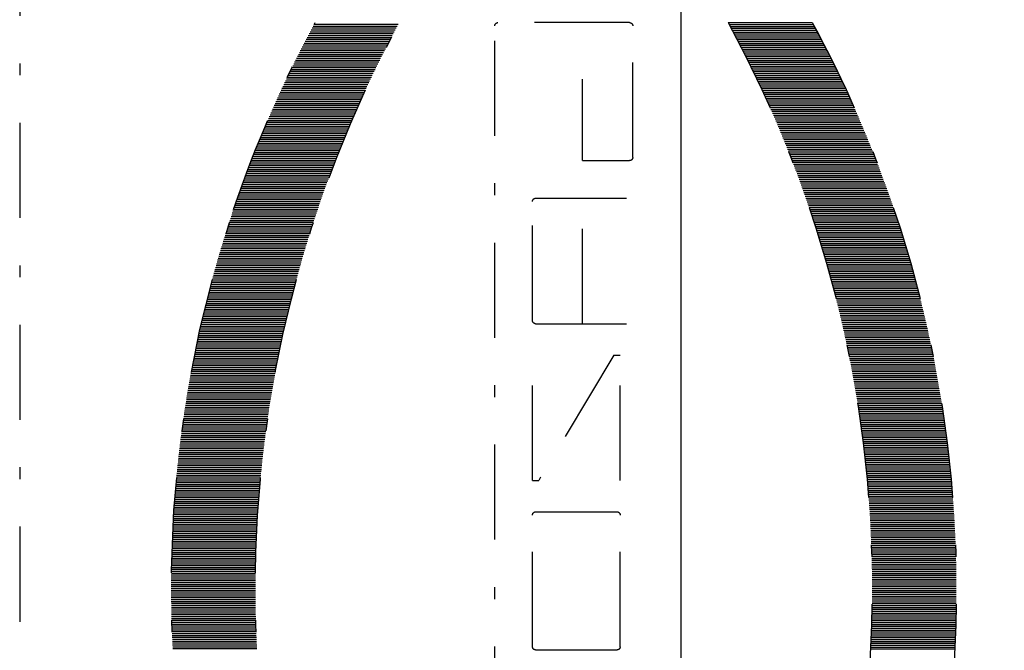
# Model space of a CAD drawing. Extents: x 33706 to 249013, y -74890 to 17912.
# Tile 157 of 256: x 123943 to 123964, y -24762 to -24748. Entities that reach past the tile are written whole.
import ezdxf

# ---------------------------------------------------------------- set-up
doc = ezdxf.new("R2010")
doc.units = 0
doc.header["$MEASUREMENT"] = 0
doc.linetypes.add('DASHDOT', pattern=[8.5, 4, -2, 0.5, -2])
for name, color, linetype in [('gaz', 1, 'Continuous'), ('LC-002-002-----0', 2, 'DASHDOT'), ('LC-010-002-----0', 1, 'Continuous')]:
    doc.layers.add(name, color=color, linetype=linetype)

# ---------------------------------------------------------------- blocks, each defined once
blk = doc.blocks.new('kdk dn40 pn50')
at = {"layer": 'LC-002-002-----0', "color": 3}
for p, q in [((-12.319, -10.163), (-12.319, -6.623)), ((-12.24, -10.155), (-12.24, -6.615)), ((-12.16, -10.147), (-12.16, -6.607)), ((-12.081, -10.14), (-12.081, -6.6)), ((-12.001, -10.132), (-12.001, -6.592)), ((-11.922, -10.125), (-11.922, -6.585)), ((-11.843, -10.118), (-11.843, -6.578)), ((-11.763, -10.111), (-11.763, -6.571)), ((-11.684, -10.104), (-11.684, -6.564)), ((-11.604, -10.097), (-11.604, -6.557)), ((-11.525, -10.09), (-11.525, -6.55)), ((-11.446, -10.084), (-11.446, -6.544)), ((-11.366, -10.077), (-11.366, -6.537)), ((-11.287, -10.071), (-11.287, -6.531)), ((-11.207, -10.065), (-11.207, -6.525)), ((-11.128, -10.059), (-11.128, -6.519)), ((-11.049, -10.053), (-11.049, -6.513)), ((-10.969, -10.047), (-10.969, -6.507)), ((-10.89, -10.042), (-10.89, -6.502)), ((-10.81, -10.036), (-10.81, -6.496)), ((-10.731, -10.031), (-10.731, -6.491)), ((-10.652, -10.026), (-10.652, -6.486)), ((-10.572, -10.02), (-10.572, -6.48)), ((-10.493, -10.015), (-10.493, -6.475)), ((-10.413, -10.01), (-10.413, -6.47)), ((-10.334, -10.006), (-10.334, -6.466)), ((-10.255, -10.001), (-10.255, -6.461)), ((-10.175, -9.997), (-10.175, -6.457)), ((-10.096, -9.992), (-10.096, -6.452)), ((-10.016, -9.988), (-10.016, -6.448)), ((-9.937, -9.984), (-9.937, -6.444)), ((-9.857, -9.98), (-9.857, -6.44)), ((-9.778, -9.976), (-9.778, -6.436)), ((-9.699, -9.972), (-9.699, -6.432)), ((-9.619, -9.969), (-9.619, -6.429)), ((-9.54, -9.965), (-9.54, -6.425)), ((-9.46, -9.962), (-9.46, -6.422)), ((-9.381, -9.959), (-9.381, -6.419)), ((-9.302, -9.956), (-9.302, -6.416)), ((-9.222, -9.953), (-9.222, -6.413)), ((-9.143, -9.95), (-9.143, -6.41)), ((-9.063, -9.947), (-9.063, -6.407)), ((-8.984, -9.944), (-8.984, -6.404)), ((-8.905, -9.942), (-8.905, -6.402)), ((-8.825, -9.94), (-8.825, -6.4)), ((-8.746, -9.937), (-8.746, -6.397)), ((-8.666, -9.935), (-8.666, -6.395)), ((-8.587, -9.933), (-8.587, -6.393)), ((-8.508, -9.931), (-8.508, -6.391)), ((-8.428, -9.93), (-8.428, -6.39)), ((-8.349, -9.928), (-8.349, -6.388)), ((-8.269, -9.927), (-8.269, -6.387)), ((-8.19, -9.925), (-8.19, -6.385)), ((-8.111, -9.924), (-8.111, -6.384)), ((-8.031, -9.923), (-8.031, -6.383)), ((-7.952, -9.922), (-7.952, -6.382)), ((-7.872, -9.921), (-7.872, -6.381)), ((-7.793, -9.921), (-7.793, -6.381)), ((-7.713, -9.92), (-7.713, -6.38)), ((-7.634, -9.92), (-7.634, -6.38)), ((-7.555, -9.919), (-7.555, -6.379)), ((-7.475, -9.919), (-7.475, -6.379)), ((-7.396, -9.919), (-7.396, -6.379)), ((-7.316, -9.919), (-7.316, -6.379)), ((-7.237, -9.919), (-7.237, -6.379)), ((-7.158, -9.92), (-7.158, -6.38)), ((-7.078, -9.92), (-7.078, -6.38)), ((-6.999, -9.921), (-6.999, -6.381)), ((-6.919, -9.921), (-6.919, -6.381)), ((-6.84, -9.922), (-6.84, -6.382)), ((-6.761, -9.923), (-6.761, -6.383)), ((-6.681, -9.924), (-6.681, -6.384)), ((-6.602, -9.925), (-6.602, -6.385)), ((-6.522, -9.927), (-6.522, -6.387)), ((-6.443, -9.928), (-6.443, -6.388)), ((-6.364, -9.93), (-6.364, -6.39)), ((-6.284, -9.931), (-6.284, -6.391)), ((-6.205, -9.933), (-6.205, -6.393)), ((-6.125, -9.935), (-6.125, -6.395)), ((-6.046, -9.937), (-6.046, -6.397)), ((-5.967, -9.94), (-5.967, -6.4)), ((-5.887, -9.942), (-5.887, -6.402)), ((-5.808, -9.944), (-5.808, -6.404)), ((-5.728, -9.947), (-5.728, -6.407)), ((-5.649, -9.95), (-5.649, -6.41)), ((-5.569, -9.953), (-5.569, -6.413)), ((-5.49, -9.956), (-5.49, -6.416)), ((-5.411, -9.959), (-5.411, -6.419)), ((-5.331, -9.962), (-5.331, -6.422)), ((-5.252, -9.965), (-5.252, -6.425)), ((-5.172, -9.969), (-5.172, -6.429)), ((-5.093, -9.972), (-5.093, -6.432)), ((-5.014, -9.976), (-5.014, -6.436)), ((-4.934, -9.98), (-4.934, -6.44)), ((-4.855, -9.984), (-4.855, -6.444)), ((-15.495, -10.581), (-15.495, -7.041)), ((-15.416, -10.568), (-15.416, -7.028)), ((-15.337, -10.556), (-15.337, -7.016)), ((-15.257, -10.543), (-15.257, -7.003)), ((-15.178, -10.53), (-15.178, -6.99)), ((-15.098, -10.518), (-15.098, -6.978)), ((-15.019, -10.505), (-15.019, -6.965)), ((-14.94, -10.493), (-14.94, -6.953)), ((-14.86, -10.481), (-14.86, -6.941)), ((-14.781, -10.469), (-14.781, -6.929)), ((-14.701, -10.457), (-14.701, -6.917)), ((-14.622, -10.446), (-14.622, -6.906)), ((-14.543, -10.434), (-14.543, -6.894)), ((-14.463, -10.423), (-14.463, -6.883)), ((-14.384, -10.411), (-14.384, -6.871)), ((-14.304, -10.4), (-14.304, -6.86)), ((-14.225, -10.389), (-14.225, -6.849)), ((-14.145, -10.378), (-14.145, -6.838)), ((-14.066, -10.367), (-14.066, -6.827)), ((-13.987, -10.357), (-13.987, -6.817)), ((-13.907, -10.346), (-13.907, -6.806)), ((-13.828, -10.336), (-13.828, -6.796)), ((-13.748, -10.325), (-13.748, -6.785)), ((-13.669, -10.315), (-13.669, -6.775)), ((-13.59, -10.305), (-13.59, -6.765)), ((-13.51, -10.295), (-13.51, -6.755)), ((-13.431, -10.286), (-13.431, -6.746)), ((-13.351, -10.276), (-13.351, -6.736)), ((-13.272, -10.267), (-13.272, -6.727)), ((-13.193, -10.257), (-13.193, -6.717)), ((-13.113, -10.248), (-13.113, -6.708)), ((-13.034, -10.239), (-13.034, -6.699)), ((-12.954, -10.23), (-12.954, -6.69)), ((-12.875, -10.221), (-12.875, -6.681)), ((-12.796, -10.212), (-12.796, -6.672)), ((-12.716, -10.204), (-12.716, -6.664)), ((-12.637, -10.195), (-12.637, -6.655)), ((-12.557, -10.187), (-12.557, -6.647)), ((-12.478, -10.179), (-12.478, -6.639)), ((-12.399, -10.171), (-12.399, -6.631)), ((-17.639, -10.983), (-17.639, -7.443)), ((-17.56, -10.966), (-17.56, -7.426)), ((-17.481, -10.95), (-17.481, -7.41)), ((-17.401, -10.933), (-17.401, -7.393)), ((-17.322, -10.917), (-17.322, -7.377)), ((-17.242, -10.901), (-17.242, -7.361)), ((-17.163, -10.885), (-17.163, -7.345)), ((-17.084, -10.869), (-17.084, -7.329)), ((-17.004, -10.854), (-17.004, -7.314)), ((-16.925, -10.838), (-16.925, -7.298)), ((-16.845, -10.823), (-16.845, -7.283)), ((-16.766, -10.808), (-16.766, -7.268)), ((-16.687, -10.792), (-16.687, -7.252)), ((-16.607, -10.777), (-16.607, -7.237)), ((-16.528, -10.763), (-16.528, -7.223)), ((-16.448, -10.748), (-16.448, -7.208)), ((-16.369, -10.733), (-16.369, -7.193)), ((-16.289, -10.719), (-16.289, -7.179)), ((-16.21, -10.704), (-16.21, -7.164)), ((-16.131, -10.69), (-16.131, -7.15)), ((-16.051, -10.676), (-16.051, -7.136)), ((-15.972, -10.662), (-15.972, -7.122)), ((-15.892, -10.648), (-15.892, -7.108)), ((-15.813, -10.635), (-15.813, -7.095)), ((-15.734, -10.621), (-15.734, -7.081)), ((-15.654, -10.608), (-15.654, -7.068)), ((-15.575, -10.595), (-15.575, -7.055)), ((-19.466, -11.402), (-19.466, -7.862)), ((-19.386, -11.383), (-19.386, -7.843)), ((-19.307, -11.363), (-19.307, -7.823)), ((-19.228, -11.343), (-19.228, -7.803)), ((-19.148, -11.324), (-19.148, -7.784)), ((-19.069, -11.305), (-19.069, -7.765)), ((-18.989, -11.286), (-18.989, -7.746)), ((-18.91, -11.267), (-18.91, -7.727)), ((-18.831, -11.248), (-18.831, -7.708)), ((-18.751, -11.23), (-18.751, -7.69)), ((-18.672, -11.211), (-18.672, -7.671)), ((-18.592, -11.193), (-18.592, -7.653)), ((-18.513, -11.174), (-18.513, -7.634)), ((-18.433, -11.156), (-18.433, -7.616)), ((-18.354, -11.138), (-18.354, -7.598)), ((-18.275, -11.121), (-18.275, -7.581)), ((-18.195, -11.103), (-18.195, -7.563)), ((-18.116, -11.085), (-18.116, -7.545)), ((-18.036, -11.068), (-18.036, -7.528)), ((-17.957, -11.051), (-17.957, -7.511)), ((-17.878, -11.033), (-17.878, -7.493)), ((-17.798, -11.016), (-17.798, -7.476)), ((-17.719, -11), (-17.719, -7.46)), ((-21.054, -11.827), (-21.054, -8.287)), ((-20.975, -11.804), (-20.975, -8.264)), ((-20.895, -11.782), (-20.895, -8.242)), ((-20.816, -11.759), (-20.816, -8.219)), ((-20.736, -11.737), (-20.736, -8.197)), ((-20.657, -11.715), (-20.657, -8.175)), ((-20.577, -11.693), (-20.577, -8.153)), ((-20.498, -11.672), (-20.498, -8.132)), ((-20.419, -11.65), (-20.419, -8.11)), ((-20.339, -11.629), (-20.339, -8.089)), ((-20.26, -11.607), (-20.26, -8.067)), ((-20.18, -11.586), (-20.18, -8.046)), ((-20.101, -11.565), (-20.101, -8.025)), ((-20.022, -11.544), (-20.022, -8.004)), ((-19.942, -11.524), (-19.942, -7.984)), ((-19.863, -11.503), (-19.863, -7.963)), ((-19.783, -11.483), (-19.783, -7.943)), ((-19.704, -11.462), (-19.704, -7.922)), ((-19.625, -11.442), (-19.625, -7.902)), ((-19.545, -11.422), (-19.545, -7.882)), ((-22.404, -12.232), (-22.404, -8.692)), ((-22.324, -12.207), (-22.324, -8.667)), ((-22.245, -12.182), (-22.245, -8.642)), ((-22.166, -12.157), (-22.166, -8.617)), ((-22.086, -12.133), (-22.086, -8.593)), ((-22.007, -12.108), (-22.007, -8.568)), ((-21.927, -12.084), (-21.927, -8.544)), ((-21.848, -12.06), (-21.848, -8.52)), ((-21.769, -12.036), (-21.769, -8.496)), ((-21.689, -12.012), (-21.689, -8.472)), ((-21.61, -11.988), (-21.61, -8.448)), ((-21.53, -11.965), (-21.53, -8.425)), ((-21.451, -11.941), (-21.451, -8.401)), ((-21.372, -11.918), (-21.372, -8.378)), ((-21.292, -11.895), (-21.292, -8.355)), ((-21.213, -11.872), (-21.213, -8.332)), ((-21.133, -11.849), (-21.133, -8.309)), ((-23.674, -12.652), (-23.674, -9.112)), ((-23.595, -12.624), (-23.595, -9.084)), ((-23.516, -12.597), (-23.516, -9.057)), ((-23.436, -12.57), (-23.436, -9.03)), ((-23.357, -12.543), (-23.357, -9.003)), ((-23.277, -12.516), (-23.277, -8.976)), ((-23.198, -12.49), (-23.198, -8.95)), ((-23.119, -12.463), (-23.119, -8.923)), ((-23.039, -12.437), (-23.039, -8.897)), ((-22.96, -12.411), (-22.96, -8.871)), ((-22.88, -12.385), (-22.88, -8.845)), ((-22.801, -12.359), (-22.801, -8.819)), ((-22.721, -12.333), (-22.721, -8.793)), ((-22.642, -12.308), (-22.642, -8.768)), ((-22.563, -12.282), (-22.563, -8.742)), ((-22.483, -12.257), (-22.483, -8.717)), ((-24.786, -13.051), (-24.786, -9.511)), ((-24.707, -13.021), (-24.707, -9.481)), ((-24.627, -12.992), (-24.627, -9.452)), ((-24.548, -12.963), (-24.548, -9.423)), ((-24.468, -12.934), (-24.468, -9.394)), ((-24.389, -12.905), (-24.389, -9.365)), ((-24.31, -12.876), (-24.31, -9.336)), ((-24.23, -12.847), (-24.23, -9.307)), ((-24.151, -12.819), (-24.151, -9.279)), ((-24.071, -12.791), (-24.071, -9.251)), ((-23.992, -12.763), (-23.992, -9.223)), ((-23.913, -12.735), (-23.913, -9.195)), ((-23.833, -12.707), (-23.833, -9.167)), ((-23.754, -12.679), (-23.754, -9.139)), ((-25.898, -13.48), (-25.898, -9.94)), ((-25.818, -13.448), (-25.818, -9.908)), ((-25.739, -13.416), (-25.739, -9.876)), ((-25.66, -13.385), (-25.66, -9.845)), ((-25.58, -13.354), (-25.58, -9.814)), ((-25.501, -13.323), (-25.501, -9.783)), ((-25.421, -13.292), (-25.421, -9.752)), ((-25.342, -13.261), (-25.342, -9.721)), ((-25.263, -13.231), (-25.263, -9.691)), ((-25.183, -13.2), (-25.183, -9.66)), ((-25.104, -13.17), (-25.104, -9.63)), ((-25.024, -13.14), (-25.024, -9.6)), ((-24.945, -13.11), (-24.945, -9.57)), ((-24.865, -13.08), (-24.865, -9.54)), ((-26.851, -13.872), (-26.851, -10.332)), ((-26.771, -13.838), (-26.771, -10.298)), ((-26.692, -13.805), (-26.692, -10.265)), ((-26.612, -13.772), (-26.612, -10.232)), ((-26.533, -13.738), (-26.533, -10.198)), ((-26.454, -13.706), (-26.454, -10.166)), ((-26.374, -13.673), (-26.374, -10.133)), ((-26.295, -13.64), (-26.295, -10.1)), ((-26.215, -13.608), (-26.215, -10.068)), ((-26.136, -13.575), (-26.136, -10.035)), ((-26.057, -13.543), (-26.057, -10.003)), ((-25.977, -13.511), (-25.977, -9.971)), ((-27.804, -14.287), (-27.804, -10.747)), ((-27.724, -14.252), (-27.724, -10.712)), ((-27.645, -14.217), (-27.645, -10.677)), ((-27.565, -14.181), (-27.565, -10.641)), ((-27.486, -14.146), (-27.486, -10.606)), ((-27.407, -14.111), (-27.407, -10.571)), ((-27.327, -14.077), (-27.327, -10.537)), ((-27.248, -14.042), (-27.248, -10.502)), ((-27.168, -14.008), (-27.168, -10.468)), ((-27.089, -13.974), (-27.089, -10.434)), ((-27.01, -13.939), (-27.01, -10.399)), ((-26.93, -13.906), (-26.93, -10.366)), ((-28.756, -14.727), (-28.756, -11.187)), ((-28.677, -14.69), (-28.677, -11.15)), ((-28.598, -14.652), (-28.598, -11.112)), ((-28.518, -14.615), (-28.518, -11.075)), ((-28.439, -14.578), (-28.439, -11.038)), ((-28.359, -14.541), (-28.359, -11.001)), ((-28.28, -14.504), (-28.28, -10.964)), ((-28.201, -14.468), (-28.201, -10.928)), ((-28.121, -14.431), (-28.121, -10.891)), ((-28.042, -14.395), (-28.042, -10.855)), ((-27.962, -14.359), (-27.962, -10.819)), ((-27.883, -14.323), (-27.883, -10.783)), ((-29.551, -15.112), (-29.551, -11.572)), ((-29.471, -15.073), (-29.471, -11.533)), ((-29.392, -15.034), (-29.392, -11.494)), ((-29.312, -14.995), (-29.312, -11.455)), ((-29.233, -14.956), (-29.233, -11.416)), ((-29.154, -14.918), (-29.154, -11.378)), ((-29.074, -14.879), (-29.074, -11.339)), ((-28.995, -14.841), (-28.995, -11.301)), ((-28.915, -14.803), (-28.915, -11.263)), ((-28.836, -14.765), (-28.836, -11.225)), ((-30.424, -15.556), (-30.424, -12.016)), ((-30.345, -15.515), (-30.345, -11.975)), ((-30.265, -15.474), (-30.265, -11.934)), ((-30.186, -15.433), (-30.186, -11.893)), ((-30.106, -15.392), (-30.106, -11.852)), ((-30.027, -15.352), (-30.027, -11.812)), ((-29.948, -15.311), (-29.948, -11.771)), ((-29.868, -15.271), (-29.868, -11.731)), ((-29.789, -15.231), (-29.789, -11.691)), ((-29.709, -15.191), (-29.709, -11.651)), ((-29.63, -15.152), (-29.63, -11.612)), ((-31.139, -15.936), (-31.139, -12.396)), ((-31.059, -15.893), (-31.059, -12.353)), ((-30.98, -15.85), (-30.98, -12.31)), ((-30.9, -15.808), (-30.9, -12.268)), ((-30.821, -15.765), (-30.821, -12.225)), ((-30.742, -15.723), (-30.742, -12.183)), ((-30.662, -15.681), (-30.662, -12.141)), ((-30.583, -15.639), (-30.583, -12.099)), ((-30.503, -15.598), (-30.503, -12.058)), ((-31.218, -25.671), (-31.218, -20.128)), ((16.047, -19.995), (-31.085, -19.995)), ((-23.825, -21.713), (-23.825, -25.54)), ((-18.677, -21.579), (-23.691, -21.579)), ((-18.544, -21.713), (-18.544, -25.54)), ((-11.942, -21.579), (-17.223, -21.579)), ((-17.223, -25.012), (-11.942, -21.843)), ((-11.942, -21.579), (-11.942, -21.843)), ((-10.622, -21.713), (-10.622, -25.143)), ((-4.946, -21.579), (-10.489, -21.579)), ((-4.813, -21.713), (-4.813, -25.143)), ((-25.409, -23.692), (-28.842, -23.692)), ((-25.409, -23.692), (-25.409, -25.671)), ((-18.544, -23.692), (-23.825, -23.692)), ((-17.223, -25.012), (-17.223, -25.276)), ((-11.942, -25.276), (-17.223, -25.276)), ((-4.946, -25.276), (-10.489, -25.276)), ((-25.542, -25.804), (-31.085, -25.804)), ((-31.218, -29.82), (-31.218, -33.36)), ((-31.139, -29.863), (-31.139, -33.403)), ((-31.059, -29.906), (-31.059, -33.446)), ((-30.98, -29.949), (-30.98, -33.489)), ((-30.9, -29.991), (-30.9, -33.531)), ((-30.821, -30.034), (-30.821, -33.574)), ((-30.742, -30.076), (-30.742, -33.616)), ((-30.662, -30.118), (-30.662, -33.658)), ((-30.583, -30.16), (-30.583, -33.7)), ((-30.503, -30.201), (-30.503, -33.741)), ((-30.424, -30.243), (-30.424, -33.783)), ((-30.345, -30.284), (-30.345, -33.824)), ((-30.265, -30.325), (-30.265, -33.865)), ((-30.186, -30.366), (-30.186, -33.906)), ((-30.106, -30.407), (-30.106, -33.947)), ((-30.027, -30.447), (-30.027, -33.987)), ((-29.948, -30.488), (-29.948, -34.028)), ((-29.868, -30.528), (-29.868, -34.068)), ((-29.789, -30.568), (-29.789, -34.108)), ((-29.709, -30.608), (-29.709, -34.148)), ((-29.63, -30.647), (-29.63, -34.187)), ((-29.551, -30.687), (-29.551, -34.227)), ((-29.471, -30.726), (-29.471, -34.266)), ((-29.392, -30.765), (-29.392, -34.305)), ((-29.312, -30.804), (-29.312, -34.344)), ((-29.233, -30.843), (-29.233, -34.383)), ((-29.154, -30.882), (-29.154, -34.422)), ((-29.074, -30.92), (-29.074, -34.46)), ((-28.995, -30.958), (-28.995, -34.498)), ((-28.915, -30.996), (-28.915, -34.536)), ((-28.836, -31.034), (-28.836, -34.574)), ((-28.756, -31.072), (-28.756, -34.612)), ((-28.677, -31.11), (-28.677, -34.65)), ((-28.598, -31.147), (-28.598, -34.687)), ((-28.518, -31.184), (-28.518, -34.724)), ((-28.439, -31.221), (-28.439, -34.761)), ((-28.359, -31.258), (-28.359, -34.798)), ((-28.28, -31.295), (-28.28, -34.835)), ((-28.201, -31.331), (-28.201, -34.871)), ((-28.121, -31.368), (-28.121, -34.908)), ((-28.042, -31.404), (-28.042, -34.944)), ((-27.962, -31.44), (-27.962, -34.98)), ((-27.883, -31.476), (-27.883, -35.016)), ((-27.804, -31.512), (-27.804, -35.052)), ((-27.724, -31.547), (-27.724, -35.087)), ((-27.645, -31.583), (-27.645, -35.123)), ((-27.565, -31.618), (-27.565, -35.158)), ((-27.486, -31.653), (-27.486, -35.193)), ((-27.407, -31.688), (-27.407, -35.228)), ((-27.327, -31.722), (-27.327, -35.262)), ((-27.248, -31.757), (-27.248, -35.297)), ((-27.168, -31.791), (-27.168, -35.331)), ((-27.089, -31.826), (-27.089, -35.366)), ((-27.01, -31.86), (-27.01, -35.4)), ((-26.93, -31.894), (-26.93, -35.434)), ((-26.851, -31.927), (-26.851, -35.467)), ((-26.771, -31.961), (-26.771, -35.501)), ((-26.692, -31.994), (-26.692, -35.534)), ((-26.612, -32.028), (-26.612, -35.568)), ((-26.533, -32.061), (-26.533, -35.601)), ((-26.454, -32.094), (-26.454, -35.634)), ((-26.374, -32.126), (-26.374, -35.666)), ((-26.295, -32.159), (-26.295, -35.699)), ((-26.215, -32.191), (-26.215, -35.731)), ((-26.136, -32.224), (-26.136, -35.764)), ((-26.057, -32.256), (-26.057, -35.796)), ((-25.977, -32.288), (-25.977, -35.828)), ((-25.898, -32.32), (-25.898, -35.86)), ((-25.818, -32.351), (-25.818, -35.891)), ((-25.739, -32.383), (-25.739, -35.923)), ((-25.66, -32.414), (-25.66, -35.954)), ((-25.58, -32.445), (-25.58, -35.985)), ((-25.501, -32.476), (-25.501, -36.016)), ((-25.421, -32.507), (-25.421, -36.047)), ((-25.342, -32.538), (-25.342, -36.078)), ((-25.263, -32.568), (-25.263, -36.108)), ((-25.183, -32.599), (-25.183, -36.139)), ((-25.104, -32.629), (-25.104, -36.169)), ((-25.024, -32.659), (-25.024, -36.199)), ((-24.945, -32.689), (-24.945, -36.229)), ((-24.865, -32.719), (-24.865, -36.259)), ((-24.786, -32.749), (-24.786, -36.289)), ((-24.707, -32.778), (-24.707, -36.318)), ((-24.627, -32.807), (-24.627, -36.347)), ((-24.548, -32.837), (-24.548, -36.377)), ((-24.468, -32.866), (-24.468, -36.406)), ((-24.389, -32.894), (-24.389, -36.434)), ((-24.31, -32.923), (-24.31, -36.463)), ((-24.23, -32.952), (-24.23, -36.492)), ((-24.151, -32.98), (-24.151, -36.52)), ((-24.071, -33.008), (-24.071, -36.548)), ((-23.992, -33.036), (-23.992, -36.576)), ((-23.913, -33.064), (-23.913, -36.604)), ((-23.833, -33.092), (-23.833, -36.632)), ((-23.754, -33.12), (-23.754, -36.66)), ((-23.674, -33.147), (-23.674, -36.687)), ((-23.595, -33.175), (-23.595, -36.715)), ((-23.516, -33.202), (-23.516, -36.742)), ((-23.436, -33.229), (-23.436, -36.769)), ((-23.357, -33.256), (-23.357, -36.796)), ((-23.277, -33.283), (-23.277, -36.823)), ((-23.198, -33.309), (-23.198, -36.849)), ((-23.119, -33.336), (-23.119, -36.876)), ((-23.039, -33.362), (-23.039, -36.902)), ((-22.96, -33.388), (-22.96, -36.928)), ((-22.88, -33.414), (-22.88, -36.954)), ((-22.801, -33.44), (-22.801, -36.98)), ((-22.721, -33.466), (-22.721, -37.006)), ((-22.642, -33.491), (-22.642, -37.031)), ((-22.563, -33.517), (-22.563, -37.057)), ((-22.483, -33.542), (-22.483, -37.082)), ((-22.404, -33.567), (-22.404, -37.107)), ((-22.324, -33.592), (-22.324, -37.132)), ((-22.245, -33.617), (-22.245, -37.157)), ((-22.166, -33.642), (-22.166, -37.182)), ((-22.086, -33.666), (-22.086, -37.206)), ((-22.007, -33.691), (-22.007, -37.231)), ((-21.927, -33.715), (-21.927, -37.255)), ((-21.848, -33.739), (-21.848, -37.279)), ((-21.769, -33.763), (-21.769, -37.303)), ((-21.689, -33.787), (-21.689, -37.327)), ((-21.61, -33.811), (-21.61, -37.351)), ((-21.53, -33.834), (-21.53, -37.374)), ((-21.451, -33.858), (-21.451, -37.398)), ((-21.372, -33.881), (-21.372, -37.421)), ((-21.292, -33.904), (-21.292, -37.444)), ((-21.213, -33.927), (-21.213, -37.467)), ((-21.133, -33.95), (-21.133, -37.49)), ((-21.054, -33.973), (-21.054, -37.513)), ((-20.975, -33.995), (-20.975, -37.535)), ((-20.895, -34.018), (-20.895, -37.558)), ((-20.816, -34.04), (-20.816, -37.58)), ((-20.736, -34.062), (-20.736, -37.602)), ((-20.657, -34.084), (-20.657, -37.624)), ((-20.577, -34.106), (-20.577, -37.646)), ((-20.498, -34.127), (-20.498, -37.667)), ((-20.419, -34.149), (-20.419, -37.689)), ((-20.339, -34.17), (-20.339, -37.71)), ((-20.26, -34.192), (-20.26, -37.732)), ((-20.18, -34.213), (-20.18, -37.753)), ((-20.101, -34.234), (-20.101, -37.774)), ((-20.022, -34.255), (-20.022, -37.795)), ((-19.942, -34.275), (-19.942, -37.815)), ((-19.863, -34.296), (-19.863, -37.836)), ((-19.783, -34.316), (-19.783, -37.856)), ((-19.704, -34.337), (-19.704, -37.877)), ((-19.625, -34.357), (-19.625, -37.897)), ((-19.545, -34.377), (-19.545, -37.917)), ((-19.466, -34.397), (-19.466, -37.937)), ((-19.386, -34.417), (-19.386, -37.957)), ((-19.307, -34.436), (-19.307, -37.976)), ((-19.228, -34.456), (-19.228, -37.996)), ((-19.148, -34.475), (-19.148, -38.015)), ((-19.069, -34.494), (-19.069, -38.034)), ((-18.989, -34.513), (-18.989, -38.053)), ((-18.91, -34.532), (-18.91, -38.072)), ((-18.831, -34.551), (-18.831, -38.091)), ((-18.751, -34.57), (-18.751, -38.11)), ((-18.672, -34.588), (-18.672, -38.128)), ((-18.592, -34.606), (-18.592, -38.146)), ((-18.513, -34.625), (-18.513, -38.165)), ((-18.433, -34.643), (-18.433, -38.183)), ((-18.354, -34.661), (-18.354, -38.201)), ((-18.275, -34.679), (-18.275, -38.219)), ((-18.195, -34.696), (-18.195, -38.236)), ((-18.116, -34.714), (-18.116, -38.254)), ((-18.036, -34.731), (-18.036, -38.271)), ((-17.957, -34.748), (-17.957, -38.288)), ((-17.878, -34.766), (-17.878, -38.306)), ((-17.798, -34.783), (-17.798, -38.323)), ((-17.719, -34.8), (-17.719, -38.34)), ((-17.639, -34.816), (-17.639, -38.356)), ((-17.56, -34.833), (-17.56, -38.373)), ((-17.481, -34.849), (-17.481, -38.389)), ((-17.401, -34.866), (-17.401, -38.406)), ((-17.322, -34.882), (-17.322, -38.422)), ((-17.242, -34.898), (-17.242, -38.438)), ((-17.163, -34.914), (-17.163, -38.454)), ((-17.084, -34.93), (-17.084, -38.47)), ((-17.004, -34.945), (-17.004, -38.485)), ((-16.925, -34.961), (-16.925, -38.501)), ((-16.845, -34.976), (-16.845, -38.516)), ((-16.766, -34.992), (-16.766, -38.532)), ((-16.687, -35.007), (-16.687, -38.547)), ((-16.607, -35.022), (-16.607, -38.562)), ((-16.528, -35.037), (-16.528, -38.577)), ((-16.448, -35.051), (-16.448, -38.591)), ((-16.369, -35.066), (-16.369, -38.606)), ((-16.289, -35.08), (-16.289, -38.62)), ((-16.21, -35.095), (-16.21, -38.635)), ((-16.131, -35.109), (-16.131, -38.649)), ((-16.051, -35.123), (-16.051, -38.663)), ((-15.972, -35.137), (-15.972, -38.677)), ((-15.892, -35.151), (-15.892, -38.691)), ((-15.813, -35.164), (-15.813, -38.704)), ((-15.734, -35.178), (-15.734, -38.718)), ((-15.654, -35.191), (-15.654, -38.731)), ((-15.575, -35.205), (-15.575, -38.745)), ((-15.495, -35.218), (-15.495, -38.758)), ((-15.416, -35.231), (-15.416, -38.771)), ((-15.337, -35.244), (-15.337, -38.784)), ((-15.257, -35.256), (-15.257, -38.796)), ((-15.178, -35.269), (-15.178, -38.809)), ((-15.098, -35.281), (-15.098, -38.821)), ((-15.019, -35.294), (-15.019, -38.834)), ((-14.94, -35.306), (-14.94, -38.846)), ((-14.86, -35.318), (-14.86, -38.858)), ((-14.781, -35.33), (-14.781, -38.87)), ((-14.701, -35.342), (-14.701, -38.882)), ((-14.622, -35.354), (-14.622, -38.894)), ((-14.543, -35.365), (-14.543, -38.905)), ((-14.463, -35.377), (-14.463, -38.917)), ((-14.384, -35.388), (-14.384, -38.928)), ((-14.304, -35.399), (-14.304, -38.939)), ((-14.225, -35.41), (-14.225, -38.95)), ((-14.145, -35.421), (-14.145, -38.961)), ((-14.066, -35.432), (-14.066, -38.972)), ((-13.987, -35.442), (-13.987, -38.982)), ((-13.907, -35.453), (-13.907, -38.993)), ((-13.828, -35.463), (-13.828, -39.003)), ((-13.748, -35.474), (-13.748, -39.014)), ((-13.669, -35.484), (-13.669, -39.024)), ((-13.59, -35.494), (-13.59, -39.034)), ((-13.51, -35.504), (-13.51, -39.044)), ((-13.431, -35.513), (-13.431, -39.053)), ((-13.351, -35.523), (-13.351, -39.063)), ((-13.272, -35.532), (-13.272, -39.072)), ((-13.193, -35.542), (-13.193, -39.082)), ((-13.113, -35.551), (-13.113, -39.091)), ((-13.034, -35.56), (-13.034, -39.1)), ((-12.954, -35.569), (-12.954, -39.109)), ((-12.875, -35.578), (-12.875, -39.118)), ((-12.796, -35.587), (-12.796, -39.127)), ((-12.716, -35.595), (-12.716, -39.135)), ((-12.637, -35.604), (-12.637, -39.144)), ((-12.557, -35.612), (-12.557, -39.152)), ((-12.478, -35.62), (-12.478, -39.16)), ((-12.399, -35.628), (-12.399, -39.168)), ((-12.319, -35.636), (-12.319, -39.176)), ((-12.24, -35.644), (-12.24, -39.184)), ((-12.16, -35.652), (-12.16, -39.192)), ((-12.081, -35.659), (-12.081, -39.199)), ((-12.001, -35.667), (-12.001, -39.207)), ((-11.922, -35.674), (-11.922, -39.214)), ((-11.843, -35.681), (-11.843, -39.221)), ((-11.763, -35.688), (-11.763, -39.228)), ((-11.684, -35.695), (-11.684, -39.235)), ((-11.604, -35.702), (-11.604, -39.242)), ((-11.525, -35.709), (-11.525, -39.249)), ((-11.446, -35.715), (-11.446, -39.255)), ((-11.366, -35.722), (-11.366, -39.262)), ((-11.287, -35.728), (-11.287, -39.268)), ((-11.207, -35.734), (-11.207, -39.274)), ((-11.128, -35.74), (-11.128, -39.28)), ((-11.049, -35.746), (-11.049, -39.286)), ((-10.969, -35.752), (-10.969, -39.292)), ((-10.89, -35.757), (-10.89, -39.297)), ((-10.81, -35.763), (-10.81, -39.303)), ((-10.731, -35.768), (-10.731, -39.308)), ((-10.652, -35.774), (-10.652, -39.314)), ((-10.572, -35.779), (-10.572, -39.319)), ((-10.493, -35.784), (-10.493, -39.324)), ((-10.413, -35.789), (-10.413, -39.329)), ((-10.334, -35.793), (-10.334, -39.333)), ((-10.255, -35.798), (-10.255, -39.338)), ((-10.175, -35.802), (-10.175, -39.342)), ((-10.096, -35.807), (-10.096, -39.347)), ((-10.016, -35.811), (-10.016, -39.351)), ((-9.937, -35.815), (-9.937, -39.355)), ((-9.857, -35.819), (-9.857, -39.359)), ((-9.778, -35.823), (-9.778, -39.363)), ((-9.699, -35.827), (-9.699, -39.367)), ((-9.619, -35.83), (-9.619, -39.37)), ((-9.54, -35.834), (-9.54, -39.374)), ((-9.46, -35.837), (-9.46, -39.377)), ((-9.381, -35.84), (-9.381, -39.38)), ((-9.302, -35.844), (-9.302, -39.384)), ((-9.222, -35.847), (-9.222, -39.387)), ((-9.143, -35.849), (-9.143, -39.389)), ((-9.063, -35.852), (-9.063, -39.392)), ((-8.984, -35.855), (-8.984, -39.395)), ((-8.905, -35.857), (-8.905, -39.397)), ((-8.825, -35.86), (-8.825, -39.4)), ((-8.746, -35.862), (-8.746, -39.402)), ((-8.666, -35.864), (-8.666, -39.404)), ((-8.587, -35.866), (-8.587, -39.406)), ((-8.508, -35.868), (-8.508, -39.408)), ((-8.428, -35.869), (-8.428, -39.409)), ((-8.349, -35.871), (-8.349, -39.411)), ((-8.269, -35.872), (-8.269, -39.412)), ((-8.19, -35.874), (-8.19, -39.414)), ((-8.111, -35.875), (-8.111, -39.415)), ((-8.031, -35.876), (-8.031, -39.416)), ((-7.952, -35.877), (-7.952, -39.417)), ((-7.872, -35.878), (-7.872, -39.418)), ((-7.793, -35.878), (-7.793, -39.418)), ((-7.713, -35.879), (-7.713, -39.419)), ((-7.634, -35.879), (-7.634, -39.419)), ((-7.555, -35.88), (-7.555, -39.42)), ((-7.475, -35.88), (-7.475, -39.42)), ((-7.396, -35.88), (-7.396, -39.42)), ((-7.316, -35.88), (-7.316, -39.42)), ((-7.237, -35.88), (-7.237, -39.42)), ((-7.158, -35.879), (-7.158, -39.419)), ((-7.078, -35.879), (-7.078, -39.419)), ((-6.999, -35.878), (-6.999, -39.418)), ((-6.919, -35.878), (-6.919, -39.418)), ((-6.84, -35.877), (-6.84, -39.417)), ((-6.761, -35.876), (-6.761, -39.416)), ((-6.681, -35.875), (-6.681, -39.415)), ((-6.602, -35.874), (-6.602, -39.414)), ((-6.522, -35.872), (-6.522, -39.412)), ((-6.443, -35.871), (-6.443, -39.411)), ((-6.364, -35.869), (-6.364, -39.409)), ((-6.284, -35.868), (-6.284, -39.408)), ((-6.205, -35.866), (-6.205, -39.406)), ((-6.125, -35.864), (-6.125, -39.404)), ((-6.046, -35.862), (-6.046, -39.402)), ((-5.967, -35.86), (-5.967, -39.4)), ((-5.887, -35.857), (-5.887, -39.397)), ((-5.808, -35.855), (-5.808, -39.395)), ((-5.728, -35.852), (-5.728, -39.392)), ((-5.649, -35.849), (-5.649, -39.389)), ((-5.569, -35.847), (-5.569, -39.387)), ((-5.49, -35.844), (-5.49, -39.384)), ((-5.411, -35.84), (-5.411, -39.38)), ((-5.331, -35.837), (-5.331, -39.377)), ((-5.252, -35.834), (-5.252, -39.374)), ((-5.172, -35.83), (-5.172, -39.37)), ((-5.093, -35.827), (-5.093, -39.367)), ((-5.014, -35.823), (-5.014, -39.363)), ((-4.934, -35.819), (-4.934, -39.359)), ((-4.855, -35.815), (-4.855, -39.355))]:
    blk.add_line(p, q, dxfattribs=at)
for centre, radius, start, end in [((-7.396, -56.233), 49.853, 61.4552, 108.5761), ((-7.396, -56.233), 49.853, 108.6724, 118.5448), ((-7.396, -59.773), 49.853, 61.4552, 118.5448), ((-31.085, -20.128), 0.133, 90, 180), ((-23.691, -21.713), 0.133, 90, 180), ((-18.677, -21.713), 0.133, 0, 90), ((-10.489, -21.713), 0.133, 90, 180), ((-4.946, -21.713), 0.133, 0, 90), ((-10.489, -25.143), 0.133, 180, 270), ((-4.946, -25.143), 0.133, 270, 0), ((-31.085, -25.671), 0.133, 180, 270), ((-25.542, -25.671), 0.133, 270, 0), ((-7.396, 13.973), 49.853, 241.4552, 298.5448), ((-7.396, 13.973), 49.853, 241.4552, 298.5448), ((-7.396, 10.433), 49.853, 241.4552, 251.3276), ((-7.396, 10.433), 49.853, 241.4552, 298.5448)]:
    blk.add_arc(centre, radius, start, end, dxfattribs=at)
at = {"layer": 'LC-010-002-----0', "color": 2, "linetype": 'DASHDOT'}
blk.add_line((-120.5, 0), (120.5, 0), dxfattribs=at)

msp = doc.modelspace()

# ---------------------------------------------------------------- linework, layer by layer
at = {"layer": 'gaz'}
msp.add_line((123957.368, -24668.234), (123957.368, -25460.204), dxfattribs=at)

# ---------------------------------------------------------------- block references
at = {"linetype": 'Continuous', "xscale": -0.5, "yscale": 0.5, "zscale": 2, "rotation": 89.99999999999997}
msp.add_blockref('kdk dn40 pn50', (123943.456, -24764.029), dxfattribs=at)

doc.saveas('drawing.dxf')
